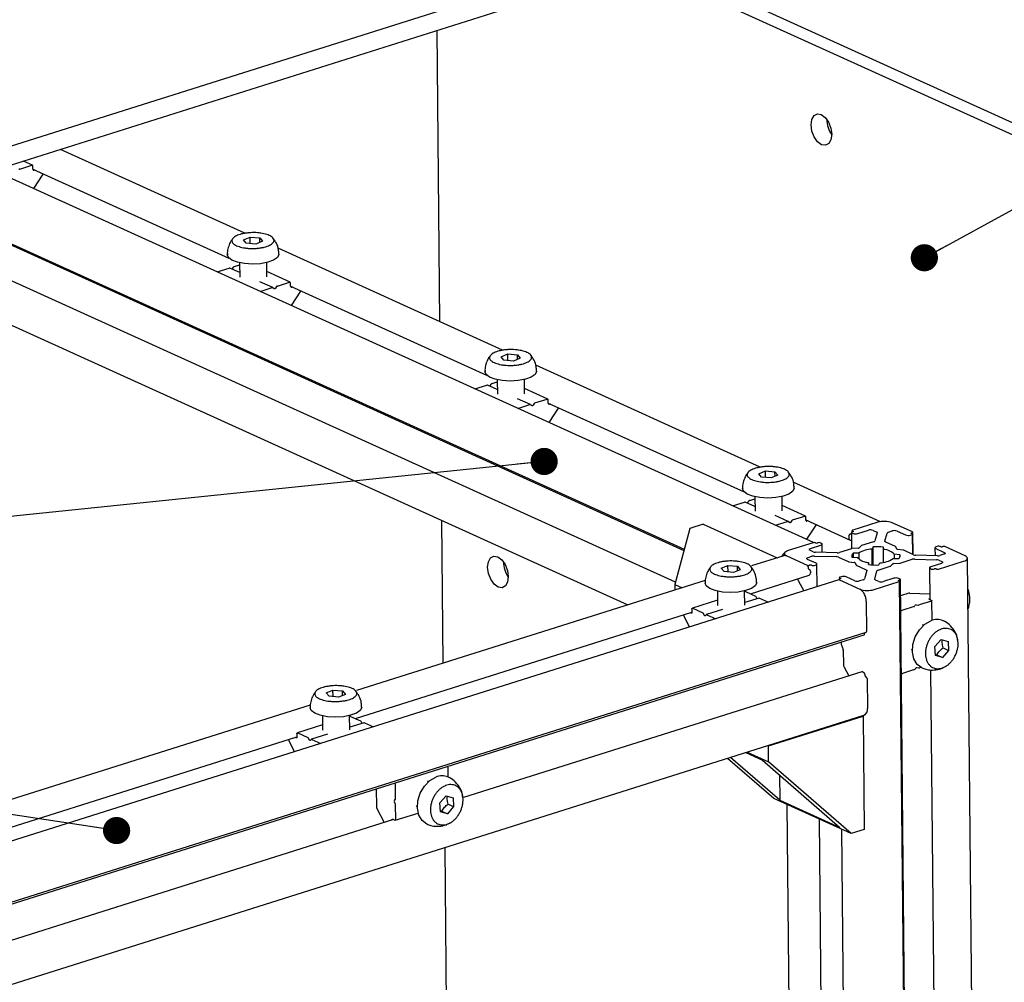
# Model space of a CAD drawing. Header units: millimetres. Extents: x 5 to 592, y 5 to 415.
# Tile 22 of 39: x 286 to 322, y 131 to 167. Entities that reach past the tile are written whole.
import ezdxf

# ---------------------------------------------------------------- set-up
doc = ezdxf.new("R2010")
doc.units = ezdxf.units.MM
doc.layers.add('NOTES', color=6, linetype='Continuous')
doc.layers.add('TRAIT-FORT', color=4, linetype='Continuous', lineweight=25)
doc.dimstyles.new('SLDDIMSTYLE2', dxfattribs={"dimtxt": 0.18, "dimasz": 1, "dimexe": 0, "dimexo": 0.0625, "dimgap": 0, "dimtad": 0, "dimtih": 1, "dimtoh": 1, "dimdec": 0, "dimrnd": 1e-09, "dimzin": 0, "dimdsep": 46, "dimtxsty": 'Standard', "dimblk1": 'DOT', "dimblk2": 'DOT', "dimsah": 1, "dimcen": 0.09, "dimadec": 0, "dimazin": 0, "dimtfac": 1, "dimtdec": 0, "dimtofl": 0, "dimtmove": 0, "dimatfit": 3, "dimldrblk": 'DOT', "dimfxl": 0, "dimfrac": 2, "dimtolj": 1, "dimtzin": 0, "dimarcsym": 0})

# ---------------------------------------------------------------- blocks, each defined once
blk = doc.blocks.new('_Dot')
at = {"color": 0, "linetype": 'ByBlock', "lineweight": -2}
blk.add_line((-0.5, 0), (-1, 0), dxfattribs=at)
at = {"color": 0, "linetype": 'ByBlock', "const_width": 0.5}
blk.add_lwpolyline([(-0.25, 0, 1), (0.25, 0, 1)], format="xyb", close=True, dxfattribs=at)

msp = doc.modelspace()

# ---------------------------------------------------------------- linework, layer by layer
at = {"layer": 'TRAIT-FORT', "color": 4, "linetype": 'Continuous', "lineweight": 25}
for p, q in [((321.1097, 173.25), (262.9852, 154.9064)), ((321.1165, 172.5553), (262.992, 154.2117)), ((309.3152, 168.8309), (342.2005, 153.907)), ((308.734, 168.6475), (341.6193, 153.7235)), ((301.3378, 155.5683), (301.2337, 166.2805)), ((294.1653, 158.8233), (287.3725, 161.906)), ((285.8768, 161.1853), (286.3258, 161.327)), ((286.3469, 161.3262), (286.0141, 161.4773)), ((286.3661, 161.1771), (286.365, 161.2929)), ((315.0837, 147.4468), (284.9248, 161.1335)), ((286.366, 161.1836), (293.5761, 157.9115)), ((286.7257, 160.9983), (286.3816, 160.4724)), ((286.4348, 161.1524), (286.4053, 161.1431)), ((283.5428, 159.3542), (310.3256, 147.1997)), ((283.5433, 159.3017), (310.3131, 147.1531)), ((294.1078, 158.5842), (294.3554, 158.6852)), ((294.3554, 158.6852), (294.7065, 158.6568)), ((294.3578, 158.443), (294.3554, 158.6852)), ((294.2113, 158.4548), (294.1078, 158.5842)), ((294.5624, 158.4264), (294.2113, 158.4548)), ((294.81, 158.5274), (294.5624, 158.4264)), ((294.7065, 158.6568), (294.81, 158.5274)), ((294.7082, 158.4858), (294.7065, 158.6568)), ((309.9993, 145.9878), (283.5561, 157.9882)), ((303.6439, 154.5218), (295.3812, 158.2715)), ((293.7101, 157.5199), (293.7484, 157.5785)), ((293.7757, 157.6007), (293.9676, 157.6613)), ((293.954, 157.7401), (293.9669, 157.7342)), ((293.9669, 157.7371), (293.972, 157.2079)), ((294.972, 157.2176), (294.9668, 157.7468)), ((293.1468, 157.4022), (293.5886, 157.5417)), ((293.9704, 157.3772), (293.6097, 157.5409)), ((295.8255, 157.0247), (294.9701, 157.4129)), ((295.1894, 156.8239), (294.7099, 157.0416)), ((295.3281, 156.8616), (295.2898, 156.803)), ((295.3554, 156.8838), (295.8044, 157.0255)), ((295.8447, 156.8756), (295.8436, 156.9914)), ((295.8446, 156.8821), (303.0547, 153.61)), ((295.9134, 156.8508), (295.8839, 156.8415)), ((294.7265, 156.6853), (295.1683, 156.8247)), ((295.235, 156.7857), (295.1958, 156.8198)), ((296.2043, 156.6967), (295.8602, 156.1708)), ((283.4765, 156.3971), (308.2508, 145.154)), ((303.5864, 154.2826), (303.834, 154.3836)), ((303.834, 154.3836), (304.1851, 154.3552)), ((303.8364, 154.1414), (303.834, 154.3836)), ((304.1851, 154.3552), (304.2886, 154.2258)), ((304.1868, 154.1843), (304.1851, 154.3552)), ((303.6899, 154.1533), (303.5864, 154.2826)), ((304.041, 154.1248), (303.6899, 154.1533)), ((304.2886, 154.2258), (304.041, 154.1248)), ((313.1225, 150.2202), (304.8598, 153.97)), ((302.6253, 153.1007), (303.0671, 153.2401)), ((303.4489, 153.0756), (303.0882, 153.2393)), ((303.1887, 153.2184), (303.227, 153.2769)), ((303.2542, 153.2991), (303.4462, 153.3597)), ((303.4326, 153.4385), (303.4455, 153.4326)), ((303.4454, 153.4356), (303.4506, 152.9063)), ((304.4505, 152.916), (304.4454, 153.4453)), ((305.3041, 152.7231), (304.4486, 153.1113)), ((304.668, 152.5224), (304.1885, 152.74)), ((304.2051, 152.3837), (304.6469, 152.5232)), ((304.7136, 152.4842), (304.6744, 152.5183)), ((304.8067, 152.56), (304.7684, 152.5015)), ((304.834, 152.5822), (305.2829, 152.7239)), ((305.3233, 152.574), (305.3221, 152.6898)), ((305.3232, 152.5805), (312.5333, 149.3084)), ((305.392, 152.5493), (305.3625, 152.54)), ((305.6829, 152.3952), (305.3388, 151.8693)), ((313.065, 149.9811), (313.3126, 150.0821)), ((313.1685, 149.8517), (313.065, 149.9811)), ((313.3126, 150.0821), (313.6637, 150.0536)), ((313.3149, 149.8398), (313.3126, 150.0821)), ((313.6637, 150.0536), (313.7672, 149.9242)), ((313.6653, 149.8827), (313.6637, 150.0536)), ((313.5196, 149.8233), (313.1685, 149.8517)), ((313.7672, 149.9242), (313.5196, 149.8233)), ((317.5406, 148.2152), (314.3384, 149.6684)), ((312.1039, 148.7991), (312.5457, 148.9385)), ((312.9275, 148.7741), (312.5668, 148.9378)), ((312.6672, 148.9168), (312.7055, 148.9754)), ((312.7328, 148.9976), (312.9248, 149.0582)), ((312.9112, 149.1369), (312.924, 149.1311)), ((312.924, 149.134), (312.9292, 148.6047)), ((313.9291, 148.6145), (313.924, 149.1437)), ((314.7826, 148.4216), (313.9272, 148.8098)), ((301.4598, 143.0108), (301.4088, 148.259)), ((314.1466, 148.2208), (313.6671, 148.4384)), ((313.6837, 148.0822), (314.1255, 148.2216)), ((314.1922, 148.1826), (314.153, 148.2167)), ((314.2853, 148.2584), (314.247, 148.1999)), ((314.3126, 148.2807), (314.7615, 148.4223)), ((314.8018, 148.2725), (314.8007, 148.3883)), ((314.8018, 148.2789), (316.4261, 147.5418)), ((314.8706, 148.2477), (314.841, 148.2384)), ((317.4443, 148.1929), (316.524, 147.9024)), ((317.4443, 148.1929), (316.524, 147.9024)), ((318.7223, 147.8365), (317.9719, 148.1771)), ((310.5323, 147.9671), (309.9782, 145.9095)), ((311.0186, 148.1206), (310.5323, 147.9671)), ((311.0186, 148.1206), (313.739, 146.886)), ((315.1614, 148.0936), (314.8174, 147.5677)), ((316.478, 147.8181), (316.4838, 147.2212)), ((316.4857, 147.8439), (316.4858, 147.8284)), ((316.4893, 147.8064), (316.5367, 147.7849)), ((316.5255, 147.8421), (316.4964, 147.833)), ((316.5056, 147.8876), (316.5061, 147.836)), ((316.5168, 147.8759), (316.5326, 147.8687)), ((316.7125, 147.7796), (317.1, 147.9019)), ((317.2759, 147.8966), (317.3916, 147.8441)), ((317.419, 147.8098), (317.3379, 147.5086)), ((317.711, 147.4974), (317.7921, 147.7987)), ((317.8375, 147.8308), (317.9793, 147.8755)), ((318.1552, 147.8703), (318.4711, 147.7269)), ((318.6957, 147.8038), (318.7151, 147.81)), ((318.7415, 147.0079), (318.7335, 147.8248)), ((315.0709, 147.4439), (314.1506, 147.1534)), ((315.0709, 147.4439), (314.1506, 147.1534)), ((315.157, 147.4346), (315.1412, 147.4417)), ((315.2564, 147.4416), (315.2274, 147.4325)), ((315.3742, 147.418), (315.3268, 147.4395)), ((316.3803, 147.6945), (316.3809, 147.625)), ((316.4476, 147.7622), (316.4186, 147.753)), ((316.4789, 147.5398), (316.4807, 147.5404)), ((317.2925, 147.4765), (316.8511, 147.3371)), ((318.0984, 147.2997), (317.7384, 147.4631)), ((318.647, 147.7216), (318.7051, 147.74)), ((318.7123, 147.7665), (318.6886, 147.7773)), ((318.7307, 147.0128), (318.7235, 147.7548)), ((315.0666, 147.1104), (314.9509, 147.1629)), ((314.9688, 147.2293), (315.3563, 147.3516)), ((315.9484, 147.0701), (315.1508, 147.094)), ((315.4052, 147.0864), (315.4023, 147.3887)), ((316.4815, 147.2205), (316.0401, 147.0812)), ((316.7199, 147.2396), (316.5052, 147.2247)), ((316.8359, 147.3291), (316.7586, 147.2518)), ((317.2745, 147.2875), (317.2347, 147.2085)), ((317.2403, 146.6247), (317.2347, 147.2085)), ((317.281, 146.623), (317.2745, 147.2875)), ((317.6522, 147.1959), (317.6541, 147.2762)), ((317.6568, 146.7219), (317.6522, 147.1959)), ((318.1438, 147.2103), (318.109, 147.2909)), ((318.3787, 147.1685), (318.1754, 147.196)), ((318.7597, 146.9997), (318.3997, 147.163)), ((319.5489, 147.2544), (319.5517, 146.962)), ((319.577, 147.225), (319.8929, 147.0816)), ((319.653, 147.3098), (319.5949, 147.2915)), ((319.747, 147.2969), (319.7233, 147.3077)), ((319.8367, 147.3009), (319.8174, 147.2948)), ((320.6575, 146.9583), (319.9071, 147.2988)), ((313.9874, 146.9644), (312.795, 146.5881)), ((314.0126, 147.0422), (314.0133, 146.9697)), ((314.0969, 146.9542), (314.8473, 146.6136)), ((315.1774, 146.6874), (314.8615, 146.8308)), ((314.8794, 146.8972), (315.0212, 146.942)), ((315.1129, 146.9531), (315.9105, 146.9292)), ((315.9947, 146.9128), (316.3547, 146.7494)), ((316.3757, 146.7439), (316.579, 146.7165)), ((316.4956, 146.9106), (316.7047, 146.8969)), ((316.7471, 147.0546), (316.5345, 147.054)), ((316.5345, 147.054), (316.5359, 146.908)), ((316.7471, 147.0546), (316.7492, 146.8456)), ((317.1022, 146.7165), (317.1003, 146.6362)), ((317.103, 146.6359), (317.1022, 146.7165)), ((318.0073, 146.8578), (318.2199, 146.8585)), ((318.2588, 147.0018), (318.0497, 147.0155)), ((318.0497, 147.0155), (318.0513, 146.858)), ((318.2588, 147.0018), (318.2595, 146.9278)), ((318.2728, 146.6919), (318.7143, 146.8312)), ((318.806, 146.8424), (319.6036, 146.8184)), ((319.6415, 146.9593), (318.8439, 146.9833)), ((319.6835, 146.4686), (320.6038, 146.759)), ((319.6878, 146.8021), (319.8035, 146.7496)), ((319.875, 147.0152), (319.7332, 146.9705)), ((321.0173, 118.5249), (320.7418, 146.8702)), ((311.6863, 146.5073), (311.9339, 146.6082)), ((311.7898, 146.3779), (311.6863, 146.5073)), ((312.1409, 146.3495), (311.7898, 146.3779)), ((311.9339, 146.6082), (312.285, 146.5798)), ((311.9363, 146.366), (311.9339, 146.6082)), ((312.3885, 146.4504), (312.1409, 146.3495)), ((312.285, 146.5798), (312.3885, 146.4504)), ((312.2867, 146.4089), (312.285, 146.5798)), ((314.8793, 146.553), (314.8796, 146.5298)), ((314.9116, 146.4692), (314.9353, 146.4584)), ((314.9176, 146.6115), (314.937, 146.6176)), ((314.9674, 146.3978), (314.968, 146.3283)), ((315.0074, 146.6155), (315.0311, 146.6048)), ((315.1014, 146.6026), (315.1595, 146.621)), ((315.2136, 145.8236), (315.2055, 146.6581)), ((316.6106, 146.7021), (316.6454, 146.6215)), ((316.656, 146.6127), (317.0159, 146.4493)), ((317.0434, 146.415), (316.9623, 146.1138)), ((317.3354, 146.1026), (317.4165, 146.4039)), ((317.4618, 146.436), (317.9033, 146.5753)), ((317.4798, 146.6249), (317.5197, 146.704)), ((317.9185, 146.5833), (317.9957, 146.6606)), ((318.0345, 146.6728), (318.2492, 146.6877)), ((319.3521, 146.5238), (319.3635, 145.3493)), ((319.3802, 146.4944), (319.4276, 146.4729)), ((319.7856, 146.6831), (319.3981, 146.5608)), ((319.498, 146.4708), (319.527, 146.48)), ((319.5974, 146.4779), (319.6132, 146.4707)), ((316.0175, 146.0773), (265.6486, 130.1813)), ((311.0988, 146.0528), (298.2639, 142.0022)), ((312.7574, 145.5603), (314.9267, 146.2449)), ((314.5219, 146.0499), (314.7233, 145.6688)), ((316.0209, 146.0877), (316.021, 146.078)), ((316.0309, 146.1577), (316.0314, 146.0994)), ((316.0321, 146.0759), (316.7825, 145.7354)), ((316.0587, 146.1086), (316.0393, 146.1025)), ((316.0421, 146.1459), (316.0658, 146.1352)), ((316.1074, 146.1908), (316.0493, 146.1725)), ((316.5992, 146.0422), (316.2833, 146.1856)), ((316.9169, 146.0817), (316.7751, 146.0369)), ((317.3101, 145.7196), (318.2304, 146.01)), ((317.4785, 146.0158), (317.3628, 146.0683)), ((318.0419, 146.1328), (317.6544, 146.0105)), ((318.2651, 146.106), (318.2177, 146.1276)), ((318.2376, 146.0366), (318.2218, 146.0437)), ((318.2289, 146.0703), (318.258, 146.0795)), ((318.5237, 117.738), (318.2488, 146.0248)), ((318.5519, 117.7469), (318.2764, 146.0943)), ((309.9782, 145.9095), (309.9802, 145.6998)), ((309.9782, 145.9095), (310.2516, 145.7854)), ((311.5453, 145.6602), (311.5505, 145.1309)), ((312.5504, 145.1406), (312.5453, 145.6699)), ((312.5623, 145.6436), (312.5456, 145.6384)), ((312.5769, 145.6423), (312.9429, 145.4761)), ((311.5486, 145.3237), (310.6248, 145.0322)), ((313.0809, 145.4083), (312.5495, 145.2406)), ((312.9654, 145.4524), (312.9974, 145.3918)), ((313.0955, 145.4069), (313.4227, 145.2584)), ((317.0229, 145.2805), (317.0335, 144.1806)), ((318.5921, 145.5827), (318.2823, 145.4849)), ((318.6288, 145.5871), (319.3614, 145.5652)), ((319.4159, 145.2957), (318.967, 145.154)), ((319.4231, 145.3223), (319.3441, 145.3581)), ((319.3512, 145.3847), (319.3631, 145.3884)), ((319.4413, 144.5874), (319.4343, 145.3105)), ((310.6082, 144.9988), (310.6094, 144.883)), ((310.6394, 145.0308), (311.0054, 144.8647)), ((311.7321, 144.9826), (311.1434, 144.7968)), ((318.7799, 145.095), (318.3309, 144.9533)), ((318.798, 145.1078), (318.8052, 145.1344)), ((318.86, 145.1517), (318.9303, 145.1496)), ((298.2263, 140.9744), (310.6094, 144.8824)), ((310.3115, 144.7884), (310.3117, 144.7606)), ((310.5224, 144.3431), (310.3213, 144.7236)), ((310.5782, 144.8511), (310.5503, 144.8638)), ((311.06, 144.7803), (311.0279, 144.841)), ((311.1358, 144.792), (311.1046, 144.76)), ((311.158, 144.7954), (311.4852, 144.6469)), ((319.1304, 144.4043), (319.0913, 144.422)), ((266.5647, 128.1579), (316.9392, 144.0557)), ((266.6424, 128.2494), (317.017, 144.1472)), ((316.9555, 144.1278), (316.9555, 144.1238)), ((316.9555, 144.1238), (316.9558, 144.0891)), ((319.5489, 143.6202), (319.78, 143.8788)), ((319.78, 143.8788), (320.032, 143.8095)), ((320.032, 143.8095), (320.0529, 143.4815)), ((316.1153, 143.7957), (316.0999, 143.7628)), ((316.1004, 143.7165), (316.1708, 143.5108)), ((316.1753, 143.4857), (316.1804, 142.9581)), ((318.678, 143.5114), (318.7171, 143.4936)), ((319.5699, 143.2923), (319.5489, 143.6202)), ((320.0529, 143.4815), (319.8219, 143.2229)), ((319.8476, 143.5747), (320.0529, 143.4815)), ((319.5674, 143.3308), (319.6165, 143.3161)), ((319.8219, 143.2229), (319.5699, 143.2923)), ((319.6165, 143.3161), (319.8219, 143.2229)), ((316.2043, 142.8657), (316.3756, 142.5416)), ((318.8024, 142.7793), (318.3534, 142.6377)), ((318.8277, 142.8188), (318.8205, 142.7922)), ((318.9528, 142.8339), (318.8825, 142.8361)), ((319.039, 142.854), (318.9895, 142.8384)), ((319.3887, 142.7623), (319.5751, 123.5824)), ((316.8543, 142.6926), (302.1993, 138.0677)), ((316.8908, 142.6892), (316.9381, 142.6677)), ((316.9702, 142.6071), (316.9705, 142.5723)), ((317.0026, 142.5117), (317.0184, 142.5045)), ((317.0504, 142.4439), (317.0611, 141.3439)), ((297.1552, 141.9214), (297.4028, 142.0223)), ((297.4028, 142.0223), (297.7539, 141.9939)), ((297.4051, 141.7801), (297.4028, 142.0223)), ((297.2587, 141.792), (297.1552, 141.9214)), ((297.6098, 141.7636), (297.2587, 141.792)), ((297.8574, 141.8645), (297.6098, 141.7636)), ((297.7539, 141.9939), (297.8574, 141.8645)), ((297.7555, 141.823), (297.7539, 141.9939)), ((296.5677, 141.4669), (283.7328, 137.4163)), ((266.5624, 125.1961), (316.937, 141.0939)), ((297.0142, 141.0743), (297.0194, 140.545)), ((298.0193, 140.5547), (298.0142, 141.084)), ((298.0311, 141.0577), (298.0145, 141.0525)), ((298.0457, 141.0563), (298.4118, 140.8902)), ((313.419, 139.9677), (316.9065, 141.0683)), ((316.8858, 141.0777), (316.9065, 141.0683)), ((316.9065, 141.0683), (316.947, 136.9001)), ((297.0175, 140.7378), (296.0937, 140.4463)), ((298.5498, 140.8224), (298.0183, 140.6547)), ((298.4343, 140.8665), (298.4663, 140.8059)), ((298.5644, 140.821), (298.8916, 140.6725)), ((283.6951, 136.3885), (296.0782, 140.2965)), ((295.7803, 140.2025), (295.7806, 140.1747)), ((296.0471, 140.2652), (296.0191, 140.2779)), ((296.0771, 140.4129), (296.0782, 140.2971)), ((296.1083, 140.4449), (296.4743, 140.2788)), ((296.5288, 140.1944), (296.4968, 140.2551)), ((296.6047, 140.2061), (296.5735, 140.1741)), ((297.201, 140.3967), (296.6123, 140.2109)), ((296.6269, 140.2095), (296.9541, 140.061)), ((295.9912, 139.7572), (295.7902, 140.1377)), ((313.3983, 139.9771), (313.419, 139.9677)), ((313.4247, 139.3864), (313.419, 139.9677)), ((313.6171, 138.0371), (311.9219, 139.5111)), ((313.837, 137.9773), (312.0327, 139.5461)), ((312.5943, 139.7233), (313.2048, 139.4463)), ((312.6462, 139.7397), (313.4247, 139.3864)), ((301.6382, 138.8231), (301.6348, 139.1731)), ((313.2048, 139.4463), (316.0487, 136.9736)), ((316.4607, 136.7467), (313.4247, 139.3864)), ((313.828, 138.9044), (313.837, 137.9773)), ((298.9912, 138.3915), (298.9977, 137.7225)), ((299.7025, 138.0251), (299.6973, 138.5617)), ((300.918, 138.6566), (300.879, 138.6743)), ((301.3366, 137.8725), (301.5676, 138.1312)), ((301.5676, 138.1312), (301.8196, 138.0618)), ((301.8196, 138.0618), (301.8406, 137.7339)), ((316.4607, 136.7467), (313.6171, 138.0371)), ((299.0073, 137.6855), (299.2904, 137.1496)), ((299.6624, 137.9646), (299.6936, 137.9965)), ((299.6951, 137.8384), (299.6631, 137.8991)), ((299.7099, 137.2649), (299.7047, 137.8015)), ((300.4657, 137.7637), (300.5048, 137.746)), ((301.3576, 137.5446), (301.3366, 137.8725)), ((301.8406, 137.7339), (301.6096, 137.4752)), ((301.6352, 137.8271), (301.8406, 137.7339)), ((313.837, 137.9773), (316.0487, 136.9736)), ((314.1022, 137.817), (314.3103, 116.4082)), ((299.6933, 137.2316), (300.5351, 137.4972)), ((301.3551, 137.5831), (301.4042, 137.5684)), ((301.6096, 137.4752), (301.3576, 137.5446)), ((301.4042, 137.5684), (301.6096, 137.4752)), ((299.6277, 137.2561), (284.3745, 132.4423)), ((299.5998, 137.2688), (299.6787, 137.2329)), ((315.4959, 116.7824), (315.2967, 137.2749)), ((316.1101, 136.9058), (316.3032, 117.0372)), ((316.947, 136.9001), (316.4607, 136.7467)), ((301.7569, 112.4465), (301.5257, 136.2302))]:
    msp.add_line(p, q, dxfattribs=at)
at = {"layer": 'TRAIT-FORT', "color": 4, "linetype": 'Continuous', "lineweight": 25, "flags": 128}
for points in [[(315.751, 162.466), (315.7242, 162.2664), (315.6437, 162.1234), (315.5219, 162.0588), (315.3772, 162.0823), (315.2317, 162.1905), (315.1076, 162.3668), (315.0236, 162.5844), (314.9927, 162.8101), (315.0195, 163.0097), (315.0999, 163.1527), (315.2217, 163.2174), (315.3664, 163.1938), (315.5119, 163.0857), (315.6361, 162.9094), (315.72, 162.6918), (315.751, 162.466)], [(294.7364, 157.7057), (294.4418, 157.6883), (294.1494, 157.7059), (293.8878, 157.7569), (293.6826, 157.8362), (293.5538, 157.9361), (293.5139, 158.037)], [(295.4138, 158.0556), (295.4136, 158.046), (295.3603, 157.9353), (295.2193, 157.8356), (295.0043, 157.7564), (294.7364, 157.7057)], [(295.2898, 156.803), (295.284, 156.7954), (295.2774, 156.789), (295.2701, 156.7841), (295.2626, 156.7808), (295.255, 156.7793), (295.2477, 156.7797), (295.241, 156.7818), (295.235, 156.7857)], [(304.215, 153.4041), (303.9204, 153.3867), (303.628, 153.4044), (303.3664, 153.4553), (303.1612, 153.5346), (303.0324, 153.6345), (302.9925, 153.7355)], [(304.8924, 153.7541), (304.8922, 153.7444), (304.8389, 153.6338), (304.6978, 153.534), (304.4828, 153.4549), (304.215, 153.4041)], [(304.7684, 152.5015), (304.7626, 152.4939), (304.756, 152.4875), (304.7487, 152.4825), (304.7412, 152.4793), (304.7336, 152.4778), (304.7263, 152.4781), (304.7196, 152.4803), (304.7136, 152.4842)], [(313.6935, 149.1026), (313.399, 149.0852), (313.1066, 149.1028), (312.845, 149.1538), (312.6398, 149.2331), (312.511, 149.333), (312.4711, 149.4339)], [(314.371, 149.4525), (314.3707, 149.4428), (314.3174, 149.3322), (314.1764, 149.2324), (313.9614, 149.1533), (313.6935, 149.1026)], [(314.247, 148.1999), (314.2412, 148.1923), (314.2345, 148.1859), (314.2273, 148.181), (314.2197, 148.1777), (314.2122, 148.1762), (314.2049, 148.1765), (314.1981, 148.1787), (314.1922, 148.1826)], [(316.4964, 147.833), (316.4895, 147.8303), (316.484, 147.8272), (316.4802, 147.8238), (316.4783, 147.8201), (316.4782, 147.8164), (316.4801, 147.8128), (316.4838, 147.8094), (316.4893, 147.8064)], [(316.524, 147.9024), (316.517, 147.8998), (316.5116, 147.8967), (316.5078, 147.8932), (316.5058, 147.8896), (316.5058, 147.8859), (316.5077, 147.8823), (316.5114, 147.8789), (316.5168, 147.8759)], [(316.5326, 147.8687), (316.5381, 147.8657), (316.5418, 147.8623), (316.5437, 147.8587), (316.5436, 147.855), (316.5417, 147.8514), (316.5379, 147.8479), (316.5324, 147.8448), (316.5255, 147.8421)], [(317.3916, 147.8441), (317.3988, 147.8405), (317.4051, 147.8366), (317.4103, 147.8324), (317.4144, 147.8281), (317.4173, 147.8236), (317.4191, 147.8191), (317.4197, 147.8145), (317.419, 147.8098)], [(318.6886, 147.7773), (318.6832, 147.7803), (318.6794, 147.7837), (318.6776, 147.7873), (318.6776, 147.791), (318.6795, 147.7946), (318.6833, 147.7981), (318.6888, 147.8012), (318.6957, 147.8038)], [(318.7151, 147.81), (318.7221, 147.8126), (318.7275, 147.8157), (318.7313, 147.8192), (318.7333, 147.8228), (318.7333, 147.8265), (318.7314, 147.8301), (318.7277, 147.8335), (318.7223, 147.8365)], [(317.7384, 147.4631), (317.7312, 147.4668), (317.7249, 147.4707), (317.7197, 147.4748), (317.7156, 147.4791), (317.7127, 147.4836), (317.7109, 147.4882), (317.7103, 147.4928), (317.711, 147.4974)], [(318.7051, 147.74), (318.7121, 147.7426), (318.7176, 147.7457), (318.7213, 147.7492), (318.7233, 147.7528), (318.7233, 147.7565), (318.7214, 147.7601), (318.7177, 147.7635), (318.7123, 147.7665)], [(314.1506, 147.1534), (314.0984, 147.1335), (314.0574, 147.1101), (314.029, 147.0843), (314.0145, 147.0571), (314.0142, 147.0294), (314.0284, 147.0023), (314.0563, 146.9769), (314.0969, 146.9542)], [(314.9509, 147.1629), (314.9373, 147.1705), (314.928, 147.1789), (314.9233, 147.188), (314.9234, 147.1972), (314.9283, 147.2063), (314.9377, 147.2149), (314.9514, 147.2227), (314.9688, 147.2293)], [(315.3563, 147.3516), (315.3737, 147.3583), (315.3873, 147.366), (315.3968, 147.3746), (315.4016, 147.3837), (315.4017, 147.393), (315.397, 147.402), (315.3877, 147.4104), (315.3742, 147.418)], [(319.5949, 147.2915), (319.5775, 147.2848), (319.5638, 147.277), (319.5544, 147.2684), (319.5495, 147.2593), (319.5494, 147.2501), (319.5541, 147.2411), (319.5634, 147.2326), (319.577, 147.225)], [(319.8929, 147.0816), (319.9065, 147.0741), (319.9158, 147.0656), (319.9205, 147.0566), (319.9204, 147.0473), (319.9155, 147.0383), (319.9061, 147.0297), (319.8924, 147.0219), (319.875, 147.0152)], [(303.851, 146.1955), (303.8242, 145.9959), (303.7438, 145.8529), (303.6219, 145.7883), (303.4772, 145.8118), (303.3317, 145.92), (303.2076, 146.0963), (303.1236, 146.3139), (303.0927, 146.5396), (303.1195, 146.7392), (303.1999, 146.8822), (303.3218, 146.9469), (303.4664, 146.9233), (303.6119, 146.8152), (303.7361, 146.6389), (303.8201, 146.4213), (303.851, 146.1955)], [(314.8615, 146.8308), (314.8479, 146.8384), (314.8386, 146.8468), (314.8339, 146.8559), (314.834, 146.8651), (314.8388, 146.8742), (314.8483, 146.8828), (314.862, 146.8906), (314.8794, 146.8972)], [(319.8035, 146.7496), (319.817, 146.742), (319.8263, 146.7335), (319.8311, 146.7245), (319.831, 146.7153), (319.8261, 146.7062), (319.8167, 146.6976), (319.803, 146.6898), (319.7856, 146.6831)], [(320.6038, 146.759), (320.656, 146.779), (320.697, 146.8023), (320.7253, 146.8281), (320.7399, 146.8554), (320.7401, 146.8831), (320.726, 146.9102), (320.6981, 146.9355), (320.6575, 146.9583)], [(315.1595, 146.621), (315.1769, 146.6276), (315.1906, 146.6354), (315.2, 146.644), (315.2049, 146.6531), (315.205, 146.6623), (315.2003, 146.6714), (315.191, 146.6798), (315.1774, 146.6874)], [(317.0159, 146.4493), (317.0232, 146.4457), (317.0295, 146.4418), (317.0347, 146.4376), (317.0388, 146.4333), (317.0417, 146.4288), (317.0435, 146.4243), (317.0441, 146.4197), (317.0434, 146.415)], [(319.3981, 146.5608), (319.3807, 146.5542), (319.3671, 146.5464), (319.3576, 146.5378), (319.3527, 146.5287), (319.3527, 146.5195), (319.3574, 146.5105), (319.3667, 146.502), (319.3802, 146.4944)], [(316.0393, 146.1025), (316.0323, 146.0998), (316.0269, 146.0967), (316.0231, 146.0933), (316.0211, 146.0896), (316.0211, 146.0859), (316.023, 146.0823), (316.0267, 146.079), (316.0321, 146.0759)], [(316.0493, 146.1725), (316.0423, 146.1698), (316.0368, 146.1667), (316.0331, 146.1633), (316.0311, 146.1596), (316.0311, 146.156), (316.033, 146.1523), (316.0367, 146.149), (316.0421, 146.1459)], [(316.0658, 146.1352), (316.0712, 146.1321), (316.0749, 146.1288), (316.0768, 146.1251), (316.0768, 146.1215), (316.0749, 146.1178), (316.0711, 146.1144), (316.0656, 146.1113), (316.0587, 146.1086)], [(317.3628, 146.0683), (317.3556, 146.072), (317.3493, 146.0759), (317.3441, 146.08), (317.34, 146.0844), (317.337, 146.0888), (317.3353, 146.0934), (317.3347, 146.098), (317.3354, 146.1026)], [(318.2218, 146.0437), (318.2163, 146.0468), (318.2126, 146.0502), (318.2107, 146.0538), (318.2108, 146.0575), (318.2127, 146.0611), (318.2165, 146.0645), (318.222, 146.0676), (318.2289, 146.0703)], [(318.2304, 146.01), (318.2374, 146.0127), (318.2428, 146.0158), (318.2466, 146.0192), (318.2485, 146.0228), (318.2486, 146.0265), (318.2467, 146.0302), (318.243, 146.0335), (318.2376, 146.0366)], [(318.258, 146.0795), (318.2649, 146.0821), (318.2704, 146.0852), (318.2742, 146.0887), (318.2761, 146.0923), (318.2762, 146.096), (318.2743, 146.0996), (318.2705, 146.103), (318.2651, 146.106)], [(312.3149, 145.6288), (312.0203, 145.6114), (311.7279, 145.629), (311.4663, 145.68), (311.2611, 145.7593), (311.1323, 145.8591), (311.0924, 145.9601)], [(312.9923, 145.9787), (312.9921, 145.969), (312.9388, 145.8584), (312.7977, 145.7586), (312.5827, 145.6795), (312.3149, 145.6288)], [(312.9974, 145.3918), (313.0023, 145.3838), (313.0025, 145.3835)], [(319.3441, 145.3581), (319.3387, 145.3612), (319.3349, 145.3645), (319.3331, 145.3681), (319.3331, 145.3718), (319.335, 145.3755), (319.3388, 145.3789), (319.3443, 145.382), (319.3512, 145.3847)], [(319.4231, 145.3223), (319.4285, 145.3192), (319.4322, 145.3159), (319.4341, 145.3122), (319.4341, 145.3086), (319.4321, 145.3049), (319.4283, 145.3015), (319.4229, 145.2984), (319.4159, 145.2957)], [(310.6082, 144.9988), (310.6088, 145.0076), (310.6105, 145.0155), (310.6133, 145.0221), (310.6172, 145.0274), (310.6219, 145.031), (310.6273, 145.0328), (310.6332, 145.0327), (310.6394, 145.0308)], [(310.6094, 144.883), (310.6089, 144.8743), (310.6071, 144.8664), (310.6043, 144.8597), (310.6004, 144.8545), (310.5957, 144.8509), (310.5903, 144.8491), (310.5844, 144.8492), (310.5782, 144.8511)], [(311.1046, 144.76), (311.0999, 144.7565), (311.0945, 144.7547), (311.0886, 144.7547), (311.0824, 144.7566), (311.0763, 144.7603), (311.0703, 144.7656), (311.0648, 144.7724), (311.06, 144.7803)], [(319.0616, 142.8432), (318.8919, 142.9683), (318.7722, 143.1682), (318.7192, 143.4209), (318.738, 143.7018), (318.8269, 143.9834), (318.9772, 144.238), (319.174, 144.4409), (319.3982, 144.572)], [(297.7837, 141.0429), (297.4892, 141.0254), (297.1968, 141.0431), (296.9352, 141.0941), (296.7299, 141.1734), (296.6012, 141.2732), (296.5613, 141.3742)], [(298.4612, 141.3928), (298.4609, 141.3831), (298.4076, 141.2725), (298.2666, 141.1727), (298.0516, 141.0936), (297.7837, 141.0429)], [(298.4663, 140.8059), (298.4712, 140.7979), (298.4714, 140.7976)], [(296.0782, 140.2971), (296.0777, 140.2884), (296.076, 140.2805), (296.0732, 140.2738), (296.0693, 140.2686), (296.0646, 140.265), (296.0592, 140.2632), (296.0533, 140.2633), (296.0471, 140.2652)], [(296.0771, 140.4129), (296.0776, 140.4217), (296.0793, 140.4296), (296.0822, 140.4362), (296.0861, 140.4415), (296.0908, 140.4451), (296.0962, 140.4469), (296.1021, 140.4468), (296.1083, 140.4449)], [(296.5735, 140.1741), (296.5688, 140.1706), (296.5634, 140.1688), (296.5575, 140.1688), (296.5513, 140.1707), (296.5451, 140.1744), (296.5392, 140.1797), (296.5337, 140.1865), (296.5288, 140.1944)], [(300.8492, 137.0955), (300.6795, 137.2207), (300.5598, 137.4205), (300.5068, 137.6732), (300.5257, 137.9541), (300.6146, 138.2357), (300.7648, 138.4904), (300.9616, 138.6932), (301.1858, 138.8244)], [(299.5686, 137.2368), (299.5691, 137.2456), (299.5708, 137.2534), (299.5737, 137.2601), (299.5775, 137.2654), (299.5823, 137.2689), (299.5877, 137.2707), (299.5936, 137.2707), (299.5998, 137.2688)], [(299.7099, 137.2649), (299.7094, 137.2562), (299.7077, 137.2483), (299.7048, 137.2416), (299.701, 137.2364), (299.6962, 137.2328), (299.6908, 137.231), (299.6849, 137.231), (299.6787, 137.2329)]]:
    msp.add_lwpolyline(points, dxfattribs=at)
at = {"layer": 'TRAIT-FORT', "color": 4, "linetype": 'Continuous', "lineweight": 25}
for centre, radius, start, end in [((316.5423, 163.0074), 0.9683, 179.83428, 215.19626), ((286.3344, 161.2973), 0.0309, 351.8181, 106.16907), ((285.8949, 161.1353), 0.0531, 109.84018, 148.49012), ((286.3967, 161.1728), 0.0309, 171.8181, 286.16907), ((286.668, 161.036), 0.069, 326.84002, 343.60174), ((293.7937, 157.5507), 0.0531, 109.84018, 148.49012), ((293.5981, 157.5139), 0.0293, 66.75714, 109.00142), ((293.6607, 157.5515), 0.0586, 303.9765, 327.45723), ((295.3735, 156.8338), 0.0531, 109.84018, 148.49012), ((295.813, 156.9958), 0.0309, 351.8181, 106.16907), ((295.8753, 156.8712), 0.0309, 171.8181, 286.16907), ((295.1778, 156.7983), 0.0281, 49.97401, 109.77279), ((296.1466, 156.7345), 0.069, 326.84002, 343.60174), ((303.0767, 153.2124), 0.0293, 66.75714, 109.00142), ((303.2723, 153.2492), 0.0531, 109.84018, 148.49012), ((303.1392, 153.2499), 0.0586, 303.9765, 327.45723), ((304.6564, 152.4968), 0.0281, 49.97401, 109.77279), ((304.852, 152.5322), 0.0531, 109.84018, 148.49012), ((305.2915, 152.6942), 0.0309, 351.8181, 106.16907), ((305.3539, 152.5696), 0.0309, 171.8181, 286.16907), ((305.6251, 152.4329), 0.069, 326.84002, 343.60174), ((312.5553, 148.9108), 0.0293, 66.75714, 109.00142), ((312.6178, 148.9484), 0.0586, 303.9765, 327.45723), ((312.7508, 148.9476), 0.0531, 109.84018, 148.49012), ((314.135, 148.1952), 0.0281, 49.97401, 109.77279), ((314.3306, 148.2307), 0.0531, 109.84018, 148.49012), ((314.7701, 148.3927), 0.0309, 351.8181, 106.16907), ((314.8324, 148.2681), 0.0309, 171.8181, 286.16907), ((317.6843, 147.3909), 0.8371, 69.906, 106.65875), ((315.1037, 148.1314), 0.069, 326.84002, 343.60174), ((316.5518, 147.8437), 0.0661, 132.22922, 179.86188), ((317.18, 147.6346), 0.279, 69.906, 106.65875), ((317.8479, 147.768), 0.0636, 99.4062, 151.18854), ((318.0593, 147.6082), 0.279, 69.906, 106.65875), ((315.1029, 147.3369), 0.1116, 69.906, 106.65875), ((315.1954, 147.5394), 0.1116, 249.906, 286.65875), ((315.2884, 147.3347), 0.1116, 69.906, 106.65875), ((316.4574, 147.614), 0.0773, 171.8181, 286.16907), ((316.4422, 147.6957), 0.062, 112.46689, 181.14542), ((316.4283, 147.8141), 0.0554, 290.39639, 334.43161), ((316.6325, 148.047), 0.279, 249.906, 286.65875), ((317.2821, 147.5393), 0.0636, 279.4062, 331.18854), ((318.567, 147.9889), 0.279, 249.906, 286.65875), ((314.3491, 146.7225), 0.4821, 132.11289, 152.7398), ((315.1518, 147.3236), 0.2296, 248.21549, 269.75751), ((315.9602, 147.3562), 0.2863, 267.64235, 286.19451), ((316.5113, 147.1213), 0.1036, 93.42796, 106.71723), ((316.7204, 147.3056), 0.066, 269.57529, 305.45525), ((317.2566, 146.2895), 0.9192, 91.36973, 123.66081), ((316.8608, 147.3005), 0.0379, 104.88067, 131.0276), ((317.3963, 144.9956), 2.2952, 83.55199, 93.04165), ((317.6312, 146.6216), 0.5748, 43.27199, 87.90913), ((318.0917, 147.2809), 0.02, 30.15271, 70.43292), ((318.1751, 147.2373), 0.0413, 220.75536, 270.42576), ((318.3698, 147.0923), 0.0768, 67.11265, 83.3623), ((319.685, 147.2029), 0.1116, 69.906, 106.65875), ((319.7854, 147.4018), 0.1116, 249.906, 286.65875), ((319.8687, 147.194), 0.1116, 69.906, 106.65875), ((304.6423, 146.737), 0.9683, 179.83428, 215.19626), ((314.0292, 146.821), 0.1494, 63.05052, 106.23247), ((315.1011, 146.667), 0.2863, 87.64235, 106.19451), ((315.9095, 146.6996), 0.2296, 68.21549, 89.75751), ((316.3845, 146.8202), 0.0768, 247.11265, 263.3623), ((316.6388, 146.9488), 0.1481, 134.75322, 194.91444), ((316.5793, 146.6752), 0.0413, 40.75536, 90.42576), ((317.1232, 147.2909), 0.5748, 223.27199, 267.90913), ((317.4977, 147.623), 0.9192, 271.36973, 303.66081), ((318.1156, 146.9637), 0.1481, 314.75322, 14.91444), ((318.7942, 146.5563), 0.2863, 87.64235, 106.19451), ((318.8449, 147.2128), 0.2296, 248.21549, 269.75751), ((319.6026, 146.5889), 0.2296, 68.21549, 89.75751), ((319.6533, 147.2454), 0.2863, 267.64235, 286.19451), ((314.8095, 146.5549), 0.0699, 358.44607, 57.25384), ((314.8856, 146.7184), 0.1116, 249.906, 286.65875), ((314.9494, 146.5279), 0.0699, 178.44607, 237.25384), ((314.8975, 146.3996), 0.0699, 358.44607, 57.25384), ((314.969, 146.5107), 0.1116, 69.906, 106.65875), ((315.0694, 146.7096), 0.1116, 249.906, 286.65875), ((316.6627, 146.6316), 0.02, 210.15271, 250.43292), ((317.3581, 148.9168), 2.2952, 263.55199, 273.04165), ((317.4723, 146.3732), 0.0636, 99.4062, 151.18854), ((317.8936, 146.6119), 0.0379, 284.88067, 311.0276), ((318.034, 146.6069), 0.066, 89.57529, 125.45525), ((318.243, 146.7911), 0.1036, 273.42796, 286.71723), ((319.466, 146.5777), 0.1116, 249.906, 286.65875), ((319.559, 146.373), 0.1116, 69.906, 106.65875), ((319.6515, 146.5755), 0.1116, 249.906, 286.65875), ((314.7087, 146.148), 0.211, 190.20874, 207.71537), ((314.89, 146.3151), 0.0792, 297.60816, 9.60427), ((316.0231, 146.0582), 0.0199, 63.05052, 106.23247), ((316.1874, 145.9235), 0.279, 69.906, 106.65875), ((316.6951, 146.3042), 0.279, 249.906, 286.65875), ((316.9065, 146.1445), 0.0636, 279.4062, 331.18854), ((317.5744, 146.2779), 0.279, 249.906, 286.65875), ((318.1219, 145.8655), 0.279, 69.906, 106.65875), ((312.5678, 145.6245), 0.0199, 63.05052, 106.23247), ((316.4991, 145.2947), 0.5239, 358.44607, 57.25384), ((317.0701, 146.5216), 0.8371, 249.906, 286.65875), ((312.9182, 145.4302), 0.0522, 25.23672, 61.71047), ((313.0864, 145.3889), 0.0202, 63.34776, 105.93523), ((318.624, 145.4727), 0.1145, 87.64235, 106.19451), ((318.2983, 145.0676), 0.1188, 264.77457, 285.9241), ((318.7757, 145.1201), 0.0255, 279.4062, 331.18854), ((318.8484, 145.0928), 0.06, 78.91423, 136.11631), ((318.935, 145.264), 0.1145, 267.64235, 286.19451), ((310.3944, 144.7623), 0.0826, 181.17334, 207.87601), ((310.9807, 144.8187), 0.0522, 25.23672, 61.71047), ((311.1492, 144.7789), 0.0188, 61.9615, 135.57592), ((319.624, 144.066), 0.5541, 66.46278, 114.04772), ((317.0023, 144.1753), 0.0317, 297.60816, 9.60427), ((316.9246, 144.0838), 0.0317, 297.60816, 9.60427), ((316.1609, 143.7402), 0.065, 159.68214, 201.43142), ((316.0945, 143.4843), 0.0807, 1.00231, 19.15803), ((316.3869, 142.9623), 0.2066, 181.17334, 207.87601), ((318.7982, 142.8045), 0.0255, 279.4062, 331.18854), ((318.8709, 142.7772), 0.06, 78.91423, 136.11631), ((318.9575, 142.9484), 0.1145, 267.64235, 286.19451), ((316.8682, 142.6448), 0.0498, 63.05052, 106.23247), ((316.9004, 142.609), 0.0699, 358.44607, 57.25384), ((317.0404, 142.5704), 0.0699, 178.44607, 237.25384), ((316.9806, 142.4457), 0.0699, 358.44607, 57.25384), ((318.321, 142.7505), 0.1174, 264.64494, 286.05373), ((316.8269, 141.3043), 0.2375, 297.60816, 9.60427), ((298.0367, 141.0386), 0.0199, 63.05052, 106.23247), ((298.3871, 140.8443), 0.0522, 25.23672, 61.71047), ((298.5553, 140.803), 0.0202, 63.34776, 105.93523), ((296.4496, 140.2328), 0.0522, 25.23672, 61.71047), ((296.6181, 140.193), 0.0188, 61.9615, 135.57592), ((295.8632, 140.1764), 0.0826, 181.17334, 207.87601), ((301.5545, 139.172), 0.0803, 0.76613, 37.2228), ((301.4116, 138.3184), 0.5541, 66.46278, 114.04772), ((299.617, 138.5606), 0.0803, 0.76613, 37.2228), ((299.6621, 138.0221), 0.0405, 320.93511, 4.304), ((299.0803, 137.7242), 0.0826, 181.17334, 207.87601), ((299.7146, 137.9323), 0.0613, 148.27673, 212.83683), ((299.622, 137.7998), 0.0826, 1.17334, 27.87601)]:
    msp.add_arc(centre, radius, start, end, dxfattribs=at)
for points, knots in [([(294.2367, 158.8335), (294.2785, 158.8378), (294.3631, 158.8464), (294.4939, 158.8489), (294.6244, 158.8437), (294.7492, 158.8303), (294.8668, 158.8089), (294.9718, 158.7806), (295.0632, 158.7456), (295.1367, 158.7056), (295.1915, 158.6609), (295.2251, 158.6137), (295.2372, 158.5643), (295.2271, 158.5152), (295.1951, 158.4668), (295.1426, 158.4213), (295.0701, 158.3793), (294.9809, 158.3426), (294.8761, 158.3117), (294.7744, 158.2908), (294.6667, 158.2754), (294.5545, 158.2655), (294.4241, 158.2625), (294.2934, 158.2678), (294.1687, 158.2813), (294.0511, 158.3026), (293.946, 158.3309), (293.8547, 158.3659), (293.7812, 158.406), (293.7264, 158.4507), (293.6928, 158.4979), (293.6807, 158.5472), (293.6907, 158.5964), (293.7228, 158.6448), (293.7753, 158.6902), (293.8478, 158.7323), (293.9369, 158.769), (294.0418, 158.7998), (294.1433, 158.821), (294.211, 158.8301), (294.2367, 158.8335)], [0, 0, 0, 0, 0.0264626, 0.0536926, 0.0801553, 0.1073853, 0.1338479, 0.1610779, 0.1875406, 0.2147706, 0.2412332, 0.2684632, 0.2949258, 0.3221559, 0.3486185, 0.3758485, 0.4023111, 0.4295412, 0.4560038, 0.4832338, 0.5, 0.5264626, 0.5536926, 0.5801553, 0.6073853, 0.6338479, 0.6610779, 0.6875406, 0.7147706, 0.7412332, 0.7684632, 0.7949258, 0.8221559, 0.8486185, 0.8758485, 0.9023111, 0.9295412, 0.9560038, 0.9832338, 1, 1, 1, 1]), ([(293.7223, 158.6292), (293.7084, 158.6152), (293.6671, 158.5737), (293.6079, 158.4636), (293.5434, 158.3039), (293.5097, 158.1483), (293.5176, 158.0579), (293.5195, 158.0367)], [0, 0, 0, 0, 0.091653, 0.2729702, 0.5763906, 0.9006168, 1, 1, 1, 1]), ([(295.4083, 158.056), (295.407, 158.1111), (295.4037, 158.248), (295.3351, 158.4559), (295.2412, 158.5841), (295.1957, 158.6463)], [0, 0, 0, 0, 0.2575523, 0.6404318, 1, 1, 1, 1]), ([(303.2008, 154.3276), (303.187, 154.3137), (303.1457, 154.2721), (303.0865, 154.1621), (303.0219, 154.0023), (302.9883, 153.8468), (302.9962, 153.7564), (302.9981, 153.7351)], [0, 0, 0, 0, 0.091653, 0.2729702, 0.5763906, 0.9006168, 1, 1, 1, 1]), ([(303.7153, 154.532), (303.757, 154.5362), (303.8417, 154.5448), (303.9725, 154.5474), (304.103, 154.5422), (304.2278, 154.5287), (304.3454, 154.5074), (304.4504, 154.4791), (304.5418, 154.4441), (304.6153, 154.404), (304.6701, 154.3593), (304.7037, 154.3121), (304.7157, 154.2628), (304.7057, 154.2137), (304.6737, 154.1652), (304.6211, 154.1198), (304.5486, 154.0777), (304.4595, 154.0411), (304.3547, 154.0101), (304.253, 153.9892), (304.1453, 153.9738), (304.033, 153.964), (303.9026, 153.961), (303.772, 153.9663), (303.6473, 153.9797), (303.5296, 154.0011), (303.4246, 154.0294), (303.3332, 154.0644), (303.2598, 154.1044), (303.205, 154.1491), (303.1714, 154.1963), (303.1593, 154.2457), (303.1693, 154.2948), (303.2013, 154.3432), (303.2539, 154.3887), (303.3264, 154.4307), (303.4155, 154.4674), (303.5204, 154.4982), (303.6219, 154.5194), (303.6895, 154.5285), (303.7153, 154.532)], [0, 0, 0, 0, 0.0264626, 0.0536926, 0.0801553, 0.1073853, 0.1338479, 0.1610779, 0.1875406, 0.2147706, 0.2412332, 0.2684632, 0.2949258, 0.3221559, 0.3486185, 0.3758485, 0.4023111, 0.4295412, 0.4560038, 0.4832338, 0.5, 0.5264626, 0.5536926, 0.5801553, 0.6073853, 0.6338479, 0.6610779, 0.6875406, 0.7147706, 0.7412332, 0.7684632, 0.7949258, 0.8221559, 0.8486185, 0.8758485, 0.9023111, 0.9295412, 0.9560038, 0.9832338, 1, 1, 1, 1]), ([(304.8869, 153.7544), (304.8855, 153.8095), (304.8823, 153.9464), (304.8137, 154.1543), (304.7198, 154.2826), (304.6743, 154.3447)], [0, 0, 0, 0, 0.2575523, 0.6404318, 1, 1, 1, 1]), ([(312.6794, 150.0261), (312.6655, 150.0121), (312.6242, 149.9706), (312.5651, 149.8605), (312.5005, 149.7008), (312.4668, 149.5452), (312.4748, 149.4548), (312.4766, 149.4336)], [0, 0, 0, 0, 0.091653, 0.2729702, 0.5763906, 0.9006168, 1, 1, 1, 1]), ([(313.1939, 150.2304), (313.2356, 150.2347), (313.3203, 150.2433), (313.451, 150.2458), (313.5816, 150.2406), (313.7063, 150.2272), (313.824, 150.2058), (313.929, 150.1775), (314.0204, 150.1425), (314.0938, 150.1025), (314.1486, 150.0578), (314.1822, 150.0105), (314.1943, 149.9612), (314.1843, 149.9121), (314.1523, 149.8637), (314.0997, 149.8182), (314.0272, 149.7762), (313.9381, 149.7395), (313.8333, 149.7086), (313.7315, 149.6877), (313.6239, 149.6723), (313.5116, 149.6624), (313.3812, 149.6594), (313.2506, 149.6647), (313.1258, 149.6781), (313.0082, 149.6995), (312.9032, 149.7278), (312.8118, 149.7628), (312.7383, 149.8029), (312.6835, 149.8475), (312.6499, 149.8948), (312.6379, 149.9441), (312.6479, 149.9932), (312.6799, 150.0417), (312.7325, 150.0871), (312.805, 150.1292), (312.8941, 150.1659), (312.999, 150.1967), (313.1004, 150.2179), (313.1681, 150.227), (313.1939, 150.2304)], [0, 0, 0, 0, 0.0264626, 0.0536926, 0.0801553, 0.1073853, 0.1338479, 0.1610779, 0.1875406, 0.2147706, 0.2412332, 0.2684632, 0.2949258, 0.3221559, 0.3486185, 0.3758485, 0.4023111, 0.4295412, 0.4560038, 0.4832338, 0.5, 0.5264626, 0.5536926, 0.5801553, 0.6073853, 0.6338479, 0.6610779, 0.6875406, 0.7147706, 0.7412332, 0.7684632, 0.7949258, 0.8221559, 0.8486185, 0.8758485, 0.9023111, 0.9295412, 0.9560038, 0.9832338, 1, 1, 1, 1]), ([(314.3654, 149.4529), (314.3641, 149.5079), (314.3609, 149.6449), (314.2923, 149.8528), (314.1984, 149.981), (314.1529, 150.0432)], [0, 0, 0, 0, 0.2575523, 0.6404318, 1, 1, 1, 1]), ([(311.8152, 146.7566), (311.8569, 146.7609), (311.9416, 146.7695), (312.0724, 146.772), (312.2029, 146.7668), (312.3277, 146.7534), (312.4453, 146.732), (312.5503, 146.7037), (312.6417, 146.6687), (312.7152, 146.6287), (312.77, 146.584), (312.8036, 146.5367), (312.8156, 146.4874), (312.8056, 146.4383), (312.7736, 146.3899), (312.721, 146.3444), (312.6485, 146.3024), (312.5594, 146.2657), (312.4546, 146.2348), (312.3529, 146.2139), (312.2452, 146.1985), (312.133, 146.1886), (312.0025, 146.1856), (311.8719, 146.1909), (311.7472, 146.2043), (311.6295, 146.2257), (311.5245, 146.254), (311.4331, 146.289), (311.3597, 146.329), (311.3049, 146.3737), (311.2713, 146.421), (311.2592, 146.4703), (311.2692, 146.5194), (311.3012, 146.5678), (311.3538, 146.6133), (311.4263, 146.6553), (311.5154, 146.692), (311.6203, 146.7229), (311.7218, 146.7441), (311.7894, 146.7531), (311.8152, 146.7566)], [0, 0, 0, 0, 0.0264626, 0.0536926, 0.0801553, 0.1073853, 0.1338479, 0.1610779, 0.1875406, 0.2147706, 0.2412332, 0.2684632, 0.2949258, 0.3221559, 0.3486185, 0.3758485, 0.4023111, 0.4295412, 0.4560038, 0.4832338, 0.5, 0.5264626, 0.5536926, 0.5801553, 0.6073853, 0.6338479, 0.6610779, 0.6875406, 0.7147706, 0.7412332, 0.7684632, 0.7949258, 0.8221559, 0.8486185, 0.8758485, 0.9023111, 0.9295412, 0.9560038, 0.9832338, 1, 1, 1, 1]), ([(311.3007, 146.5522), (311.2869, 146.5383), (311.2456, 146.4968), (311.1864, 146.3867), (311.1218, 146.227), (311.0882, 146.0714), (311.0961, 145.981), (311.098, 145.9598)], [0, 0, 0, 0, 0.091653, 0.2729702, 0.5763906, 0.9006168, 1, 1, 1, 1]), ([(312.9868, 145.9791), (312.9855, 146.0341), (312.9822, 146.1711), (312.9136, 146.3789), (312.8197, 146.5072), (312.7742, 146.5694)], [0, 0, 0, 0, 0.2575523, 0.6404318, 1, 1, 1, 1]), ([(320.7636, 145.0061), (320.7686, 145.0145), (320.7831, 145.0393), (320.8041, 145.1011), (320.8258, 145.1914), (320.836, 145.3061), (320.8327, 145.4291), (320.8151, 145.5548), (320.7886, 145.6697), (320.7631, 145.7386), (320.7526, 145.7673)], [0, 0, 0, 0, 0.04869376, 0.14278655, 0.29129624, 0.44411272, 0.59262241, 0.74543889, 0.89394858, 1, 1, 1, 1]), ([(320.3825, 143.8557), (320.3794, 143.8906), (320.368, 144.0177), (320.2659, 144.2232), (320.0883, 144.429), (319.934, 144.541), (319.8488, 144.5714), (319.8438, 144.5732)], [0, 0, 0, 0, 0.1118552, 0.4073572, 0.7103407, 0.9829954, 1, 1, 1, 1]), ([(319.846, 142.8469), (319.8127, 142.8357), (319.7451, 142.8132), (319.6454, 142.8056), (319.5494, 142.8177), (319.4613, 142.8509), (319.3821, 142.9042), (319.3154, 142.9753), (319.262, 143.0635), (319.2243, 143.1646), (319.2027, 143.2777), (319.1982, 143.3975), (319.2108, 143.5228), (319.24, 143.6477), (319.2855, 143.771), (319.3451, 143.8869), (319.4183, 143.9944), (319.5016, 144.0883), (319.5942, 144.1677), (319.68, 144.2216), (319.7679, 144.2617), (319.8568, 144.2877), (319.9564, 144.2964), (320.0525, 144.2839), (320.1406, 144.2509), (320.2198, 144.1975), (320.2864, 144.1264), (320.3399, 144.0382), (320.3776, 143.9371), (320.3992, 143.824), (320.4037, 143.7042), (320.391, 143.579), (320.3618, 143.4541), (320.3164, 143.3308), (320.2568, 143.2148), (320.1836, 143.1074), (320.1003, 143.0134), (320.0077, 142.9342), (319.9219, 142.8795), (319.8669, 142.8559), (319.846, 142.8469)], [0, 0, 0, 0, 0.0264626, 0.0536926, 0.0801553, 0.1073853, 0.1338479, 0.1610779, 0.1875406, 0.2147706, 0.2412332, 0.2684632, 0.2949258, 0.3221559, 0.3486185, 0.3758485, 0.4023111, 0.4295412, 0.4560038, 0.4832338, 0.5, 0.5264626, 0.5536926, 0.5801553, 0.6073853, 0.6338479, 0.6610779, 0.6875406, 0.7147706, 0.7412332, 0.7684632, 0.7949258, 0.8221559, 0.8486185, 0.8758485, 0.9023111, 0.9295412, 0.9560038, 0.9832338, 1, 1, 1, 1]), ([(319.8476, 143.5747), (319.8342, 143.6377), (319.812, 143.7418), (319.8211, 143.8312), (319.8246, 143.8665)], [0, 0, 0, 0, 0.6052638, 1, 1, 1, 1]), ([(319.6165, 143.3161), (319.6486, 143.3665), (319.7086, 143.4607), (319.8034, 143.5385), (319.8476, 143.5747)], [0, 0, 0, 0, 0.5347467, 1, 1, 1, 1]), ([(319.063, 142.844), (319.1124, 142.824), (319.2219, 142.7798), (319.3766, 142.7567), (319.4777, 142.7595), (319.514, 142.7605)], [0, 0, 0, 0, 0.34457351, 0.76421578, 1, 1, 1, 1]), ([(319.514, 142.7605), (319.6078, 142.7724), (319.7246, 142.7873), (319.8296, 142.838), (319.8504, 142.848)], [0, 0, 0, 0, 0.8019445, 1, 1, 1, 1]), ([(319.8504, 142.848), (319.87, 142.8557), (319.9024, 142.8684), (319.9299, 142.8894), (319.9408, 142.8977)], [0, 0, 0, 0, 0.6053452, 1, 1, 1, 1]), ([(297.2841, 142.1707), (297.3258, 142.1749), (297.4105, 142.1836), (297.5412, 142.1861), (297.6718, 142.1809), (297.7965, 142.1675), (297.9142, 142.1461), (298.0192, 142.1178), (298.1106, 142.0828), (298.184, 142.0428), (298.2388, 141.9981), (298.2724, 141.9508), (298.2845, 141.9015), (298.2745, 141.8524), (298.2425, 141.804), (298.1899, 141.7585), (298.1174, 141.7165), (298.0283, 141.6798), (297.9235, 141.6489), (297.8217, 141.628), (297.7141, 141.6126), (297.6018, 141.6027), (297.4714, 141.5997), (297.3408, 141.605), (297.216, 141.6184), (297.0984, 141.6398), (296.9934, 141.6681), (296.902, 141.7031), (296.8285, 141.7431), (296.7737, 141.7878), (296.7401, 141.8351), (296.7281, 141.8844), (296.7381, 141.9335), (296.7701, 141.9819), (296.8227, 142.0274), (296.8952, 142.0694), (296.9843, 142.1061), (297.0892, 142.137), (297.1906, 142.1582), (297.2583, 142.1672), (297.2841, 142.1707)], [0, 0, 0, 0, 0.0264626, 0.0536926, 0.0801553, 0.1073853, 0.1338479, 0.1610779, 0.1875406, 0.2147706, 0.2412332, 0.2684632, 0.2949258, 0.3221559, 0.3486185, 0.3758485, 0.4023111, 0.4295412, 0.4560038, 0.4832338, 0.5, 0.5264626, 0.5536926, 0.5801553, 0.6073853, 0.6338479, 0.6610779, 0.6875406, 0.7147706, 0.7412332, 0.7684632, 0.7949258, 0.8221559, 0.8486185, 0.8758485, 0.9023111, 0.9295412, 0.9560038, 0.9832338, 1, 1, 1, 1]), ([(296.7696, 141.9663), (296.7557, 141.9524), (296.7144, 141.9109), (296.6553, 141.8008), (296.5907, 141.6411), (296.557, 141.4855), (296.565, 141.3951), (296.5668, 141.3739)], [0, 0, 0, 0, 0.091653, 0.2729702, 0.5763906, 0.9006168, 1, 1, 1, 1]), ([(298.4556, 141.3932), (298.4543, 141.4482), (298.4511, 141.5852), (298.3824, 141.793), (298.2886, 141.9213), (298.2431, 141.9834)], [0, 0, 0, 0, 0.2575523, 0.6404318, 1, 1, 1, 1]), ([(302.1702, 138.108), (302.167, 138.1429), (302.1557, 138.2701), (302.0536, 138.4755), (301.8759, 138.6813), (301.7217, 138.7933), (301.6364, 138.8238), (301.6314, 138.8255)], [0, 0, 0, 0, 0.1118552, 0.4073572, 0.7103407, 0.9829954, 1, 1, 1, 1]), ([(301.6336, 137.0992), (301.6003, 137.0881), (301.5328, 137.0655), (301.4331, 137.0579), (301.337, 137.0701), (301.249, 137.1032), (301.1698, 137.1565), (301.1031, 137.2276), (301.0497, 137.3158), (301.012, 137.417), (300.9904, 137.5301), (300.9859, 137.6498), (300.9985, 137.7751), (301.0277, 137.9), (301.0732, 138.0233), (301.1328, 138.1393), (301.2059, 138.2467), (301.2892, 138.3406), (301.3818, 138.4201), (301.4677, 138.474), (301.5556, 138.514), (301.6445, 138.54), (301.7441, 138.5487), (301.8401, 138.5363), (301.9282, 138.5032), (302.0074, 138.4499), (302.0741, 138.3788), (302.1275, 138.2906), (302.1652, 138.1894), (302.1868, 138.0763), (302.1913, 137.9566), (302.1787, 137.8313), (302.1495, 137.7064), (302.104, 137.5831), (302.0444, 137.4671), (301.9713, 137.3597), (301.8879, 137.2657), (301.7953, 137.1865), (301.7096, 137.1318), (301.6546, 137.1082), (301.6336, 137.0992)], [0, 0, 0, 0, 0.0264626, 0.0536926, 0.0801553, 0.1073853, 0.1338479, 0.1610779, 0.1875406, 0.2147706, 0.2412332, 0.2684632, 0.2949258, 0.3221559, 0.3486185, 0.3758485, 0.4023111, 0.4295412, 0.4560038, 0.4832338, 0.5, 0.5264626, 0.5536926, 0.5801553, 0.6073853, 0.6338479, 0.6610779, 0.6875406, 0.7147706, 0.7412332, 0.7684632, 0.7949258, 0.8221559, 0.8486185, 0.8758485, 0.9023111, 0.9295412, 0.9560038, 0.9832338, 1, 1, 1, 1]), ([(301.6352, 137.8271), (301.6218, 137.89), (301.5997, 137.9941), (301.6087, 138.0836), (301.6123, 138.1189)], [0, 0, 0, 0, 0.6052638, 1, 1, 1, 1]), ([(301.4042, 137.5684), (301.4363, 137.6188), (301.4963, 137.7131), (301.5911, 137.7909), (301.6352, 137.8271)], [0, 0, 0, 0, 0.53474673, 1, 1, 1, 1]), ([(300.8507, 137.0963), (300.9001, 137.0763), (301.0096, 137.0321), (301.1642, 137.0091), (301.2653, 137.0119), (301.3017, 137.0129)], [0, 0, 0, 0, 0.34457351, 0.76421578, 1, 1, 1, 1]), ([(301.3017, 137.0129), (301.3954, 137.0248), (301.5123, 137.0396), (301.6172, 137.0903), (301.638, 137.1004)], [0, 0, 0, 0, 0.8019445, 1, 1, 1, 1]), ([(301.638, 137.1004), (301.6576, 137.108), (301.69, 137.1207), (301.7175, 137.1418), (301.7284, 137.1501)], [0, 0, 0, 0, 0.6053452, 1, 1, 1, 1])]:
    msp.add_open_spline(points, degree=3, knots=knots, dxfattribs=at)

# ---------------------------------------------------------------- leaders
at = {"layer": 'NOTES', "color": 211}
for points in [[(319.1585, 157.9236), (331.7463, 164.8104)], [(305.1717, 150.4303), (274.1863, 147.2447)], [(289.442, 136.8555), (254.8235, 142.1029)]]:
    msp.add_leader(points, dimstyle='SLDDIMSTYLE2', dxfattribs=at)

doc.saveas('drawing.dxf')
